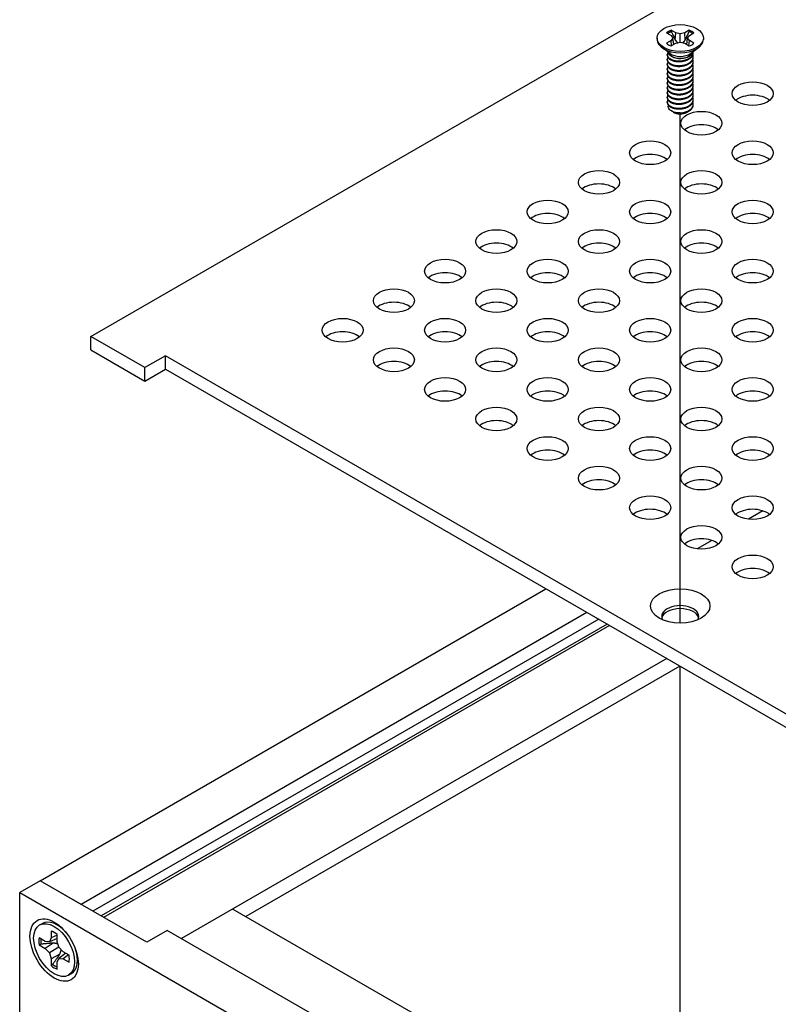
# Model space of a CAD drawing. Header units: millimetres. Extents: x 80 to 2248, y 80 to 1719.
# Tile 64 of 79: x 1470 to 1539, y 1422 to 1512. Entities that reach past the tile are written whole.
import ezdxf

# ---------------------------------------------------------------- set-up
doc = ezdxf.new("R2010")
doc.units = ezdxf.units.MM
doc.header["$LTSCALE"] = 8.333333
doc.layers.add('Tweak Trail (ANSI)', color=7, linetype='Continuous', lineweight=25)
doc.layers.add('Visible (ANSI)', color=7, linetype='Continuous', lineweight=25)

msp = doc.modelspace()

# ---------------------------------------------------------------- linework, layer by layer
at = {"layer": 'Tweak Trail (ANSI)'}
for p, q in [((1530.5254, 1456.6172), (1530.5254, 1503.0928)), ((1530.5254, 1404.0279), (1530.5254, 1452.668))]:
    msp.add_line(p, q, dxfattribs=at)
at = {"layer": 'Visible (ANSI)'}
for p, q in [((1476.7407, 1482.7874), (1720.5696, 1623.5621)), ((1529.2771, 1510.5051), (1529.6895, 1510.267)), ((1529.6895, 1510.267), (1529.8603, 1510.0289)), ((1530.1126, 1510.5113), (1529.7002, 1510.7494)), ((1530.0735, 1509.8348), (1530.1126, 1510.5113)), ((1530.5249, 1510.4126), (1530.1126, 1510.5113)), ((1530.9373, 1510.5113), (1530.5249, 1510.4126)), ((1530.5249, 1509.6452), (1530.5249, 1510.4126)), ((1531.3497, 1510.7494), (1530.9373, 1510.5113)), ((1530.9763, 1509.8348), (1530.9373, 1510.5113)), ((1531.1896, 1510.0289), (1531.3604, 1510.267)), ((1531.3604, 1510.267), (1531.7728, 1510.5051)), ((1528.4083, 1510.0289), (1528.4083, 1509.9096)), ((1529.6895, 1509.7908), (1529.2771, 1509.5527)), ((1529.8603, 1510.0289), (1529.6895, 1509.7908)), ((1529.7303, 1509.3259), (1529.6895, 1509.7908)), ((1529.7002, 1509.3085), (1530.1126, 1509.5466)), ((1529.9286, 1509.4403), (1529.8603, 1510.0289)), ((1530.1126, 1509.5466), (1530.5249, 1509.6452)), ((1530.5249, 1509.6452), (1530.9373, 1509.5466)), ((1530.9373, 1509.5466), (1531.3497, 1509.3085)), ((1531.1213, 1509.4403), (1531.1896, 1510.0289)), ((1531.3604, 1509.7908), (1531.1896, 1510.0289)), ((1531.3196, 1509.3259), (1531.3604, 1509.7908)), ((1531.7728, 1509.5527), (1531.3604, 1509.7908)), ((1532.6416, 1510.0289), (1532.6416, 1509.9096)), ((1529.59, 1508.6142), (1528.8554, 1509.1585)), ((1529.3396, 1508.4621), (1529.3396, 1508.5161)), ((1531.4599, 1508.6142), (1532.1945, 1509.1585)), ((1531.7103, 1508.6781), (1531.7103, 1508.7321)), ((1529.3396, 1508.03), (1529.3396, 1508.084)), ((1529.3396, 1507.5979), (1529.3396, 1507.6519)), ((1529.8541, 1508.2905), (1529.6868, 1508.3871)), ((1531.256, 1508.3252), (1531.3631, 1508.3871)), ((1531.7103, 1508.246), (1531.7103, 1508.3)), ((1531.7103, 1507.814), (1531.7103, 1507.868)), ((1529.3396, 1507.1659), (1529.3396, 1507.2199)), ((1529.3396, 1506.7338), (1529.3396, 1506.7878)), ((1531.7103, 1507.3819), (1531.7103, 1507.4359)), ((1531.7103, 1506.9498), (1531.7103, 1507.0038)), ((1529.3396, 1506.3017), (1529.3396, 1506.3557)), ((1529.3396, 1505.8697), (1529.3396, 1505.9237)), ((1531.7103, 1506.5178), (1531.7103, 1506.5718)), ((1531.7103, 1506.0857), (1531.7103, 1506.1397)), ((1529.3396, 1505.4376), (1529.3396, 1505.4916)), ((1529.3396, 1505.0056), (1529.3396, 1505.0596)), ((1531.7103, 1505.6536), (1531.7103, 1505.7077)), ((1531.7103, 1505.2216), (1531.7103, 1505.2756)), ((1531.7103, 1504.7895), (1531.7103, 1504.8435)), ((1529.3396, 1504.5735), (1529.3396, 1504.6275)), ((1529.3396, 1504.1414), (1529.3396, 1504.1954)), ((1531.7103, 1504.3575), (1531.7103, 1504.4115)), ((1531.7103, 1503.9254), (1531.7103, 1503.9794)), ((1529.8967, 1503.2669), (1529.7169, 1503.3707)), ((1529.9674, 1503.2261), (1529.9399, 1503.242)), ((1531.0825, 1503.2261), (1531.1525, 1503.2665)), ((1481.6798, 1479.9357), (1476.7407, 1482.7874)), ((1476.7407, 1481.5603), (1476.7407, 1482.7874)), ((1476.7407, 1481.5603), (1481.6798, 1478.7087)), ((1483.5507, 1481.0159), (1481.6798, 1479.9357)), ((1483.5507, 1479.7888), (1483.5507, 1481.0159)), ((1884.3844, 1249.5944), (1483.5507, 1481.0159)), ((1481.6798, 1478.7087), (1481.6798, 1479.9357)), ((1481.6798, 1478.7087), (1483.5507, 1479.7888)), ((1483.5507, 1479.7888), (1883.3218, 1248.9809)), ((1538.0752, 1466.8544), (1536.7482, 1466.0882)), ((1533.398, 1464.154), (1532.071, 1463.3878)), ((1472.1188, 1433.095), (1518.2728, 1459.742)), ((1522.0146, 1457.5817), (1475.8606, 1430.9347)), ((1523.0923, 1456.9595), (1476.9306, 1430.308)), ((1523.8407, 1456.5274), (1477.679, 1429.876)), ((1524.0652, 1456.3978), (1477.9035, 1429.7463)), ((1529.3036, 1453.3734), (1485.0128, 1427.8021)), ((1530.501, 1452.6821), (1490.8948, 1429.8154)), ((1472.1188, 1433.0861), (1470.2479, 1432.006)), ((1475.8606, 1430.9347), (1472.1188, 1433.095)), ((1472.1188, 1433.095), (1472.1188, 1433.0861)), ((1481.8415, 1427.4727), (1472.1188, 1433.0861)), ((1470.2479, 1432.006), (1889.3147, 1190.0576)), ((1470.2479, 1341.7913), (1470.2479, 1432.006)), ((1475.8606, 1430.9258), (1475.8606, 1430.9347)), ((1489.7051, 1430.5023), (1530.2931, 1407.0688)), ((1472.0681, 1429.0521), (1472.3177, 1429.1962)), ((1473.1126, 1428.4963), (1473.1126, 1427.8696)), ((1473.852, 1428.99), (1473.4103, 1429.1817)), ((1483.7124, 1428.5529), (1481.8415, 1427.4727)), ((1883.3338, 1197.8313), (1483.7124, 1428.5529)), ((1472.5699, 1427.5562), (1472.0272, 1427.8696)), ((1472.9537, 1427.5182), (1472.5699, 1427.5562)), ((1473.1126, 1427.8696), (1472.9537, 1427.5182)), ((1473.6694, 1427.8277), (1472.9537, 1427.5182)), ((1473.6694, 1428.129), (1473.1126, 1427.8696)), ((1473.6694, 1427.5481), (1473.6694, 1428.1748)), ((1473.8283, 1427.0132), (1473.6694, 1427.5481)), ((1472.0272, 1427.2267), (1472.5699, 1426.9133)), ((1473.3153, 1427.403), (1472.5699, 1426.9133)), ((1472.5699, 1426.9133), (1472.9537, 1426.5082)), ((1473.8283, 1427.0132), (1472.9537, 1426.5082)), ((1474.2121, 1426.6081), (1473.8283, 1427.0132)), ((1472.9537, 1426.5082), (1473.1126, 1425.9733)), ((1473.9093, 1426.374), (1473.1126, 1425.9733)), ((1473.1126, 1425.9733), (1473.1126, 1425.3467)), ((1473.6694, 1425.6519), (1473.8283, 1426.0032)), ((1474.4542, 1426.4683), (1473.8283, 1426.0032)), ((1473.8283, 1426.0032), (1474.2121, 1425.9652)), ((1474.7548, 1426.2948), (1474.2121, 1426.6081)), ((1474.7152, 1426.3177), (1474.2121, 1425.9652)), ((1474.2121, 1425.9652), (1474.7548, 1425.6519)), ((1475.5521, 1426.0453), (1475.4973, 1425.567)), ((1473.6694, 1425.0252), (1473.6694, 1425.6519)), ((1474.7139, 1424.4694), (1474.9636, 1424.6135))]:
    msp.add_line(p, q, dxfattribs=at)
for centre, major_axis in [((1530.5249, 1510.0289), (-2.1167, 0)), ((1537.1329, 1504.9522), (-1.8732, 0)), ((1532.4557, 1502.2518), (-1.8732, 0)), ((1527.7785, 1499.5514), (-1.8732, 0)), ((1537.1329, 1499.5514), (-1.8732, 0)), ((1523.1013, 1496.851), (-1.8732, 0)), ((1532.4557, 1496.851), (-1.8732, 0)), ((1518.424, 1494.1506), (-1.8732, 0)), ((1527.7785, 1494.1506), (-1.8732, 0)), ((1537.1329, 1494.1506), (-1.8732, 0)), ((1513.7468, 1491.4502), (-1.8732, 0)), ((1523.1013, 1491.4502), (-1.8732, 0)), ((1532.4557, 1491.4502), (-1.8732, 0)), ((1509.0696, 1488.7498), (-1.8732, 0)), ((1518.424, 1488.7498), (-1.8732, 0)), ((1527.7785, 1488.7498), (-1.8732, 0)), ((1537.1329, 1488.7498), (-1.8732, 0)), ((1504.3924, 1486.0494), (-1.8732, 0)), ((1513.7468, 1486.0494), (-1.8732, 0)), ((1523.1013, 1486.0494), (-1.8732, 0)), ((1532.4557, 1486.0494), (-1.8732, 0)), ((1499.7152, 1483.349), (-1.8732, 0)), ((1509.0696, 1483.349), (-1.8732, 0)), ((1518.424, 1483.349), (-1.8732, 0)), ((1527.7785, 1483.349), (-1.8732, 0)), ((1537.1329, 1483.349), (-1.8732, 0)), ((1504.3924, 1480.6486), (-1.8732, 0)), ((1513.7468, 1480.6486), (-1.8732, 0)), ((1523.1013, 1480.6486), (-1.8732, 0)), ((1532.4557, 1480.6486), (-1.8732, 0)), ((1509.0696, 1477.9483), (-1.8732, 0)), ((1518.424, 1477.9483), (-1.8732, 0)), ((1527.7785, 1477.9483), (-1.8732, 0)), ((1537.1329, 1477.9483), (-1.8732, 0)), ((1513.7468, 1475.2479), (-1.8732, 0)), ((1523.1013, 1475.2479), (-1.8732, 0)), ((1532.4557, 1475.2479), (-1.8732, 0)), ((1518.424, 1472.5475), (-1.8732, 0)), ((1527.7785, 1472.5475), (-1.8732, 0)), ((1537.1329, 1472.5475), (-1.8732, 0)), ((1523.1013, 1469.8471), (-1.8732, 0)), ((1532.4557, 1469.8471), (-1.8732, 0)), ((1527.7785, 1467.1467), (-1.8732, 0)), ((1537.1329, 1467.1467), (-1.8732, 0)), ((1532.4557, 1464.4463), (-1.8732, 0)), ((1537.1329, 1461.7459), (-1.8732, 0)), ((1530.5249, 1458.1814), (-2.7093, 0)), ((1473.391, 1426.7607), (-1.5625, 2.7063)), ((1473.391, 1426.7607), (1.3229, -2.2914))]:
    msp.add_ellipse(centre, major_axis=major_axis, ratio=0.5773503, dxfattribs=at)
for centre, major_axis, start_param, end_param in [((1530.5249, 1510.0289), (-1.4958, 0), 5.2964292, 5.6991451), ((1530.5249, 1509.9105), (1.4569, 0), 2.1582809, 2.4621423), ((1530.5249, 1509.9105), (1.4569, 0), 0.6794503, 0.9833118), ((1530.5249, 1510.0289), (-1.4958, 0), 3.7256329, 4.1283487), ((1530.5249, 1509.9096), (2.1167, 0), 3.1415927, 6.2831853), ((1530.5249, 1510.0289), (1.4958, 0), 3.7256329, 4.1283487), ((1530.5249, 1510.0289), (1.4958, 0), 5.2964292, 5.6991451), ((1530.5249, 1508.871), (-1.1853, 0), 0.1125394, 3.0290532), ((1530.5249, 1509.0349), (-1.1853, 0), 0.6619784, 2.4796143), ((1537.1329, 1503.7251), (-1.8732, 0), 3.744796, 5.679982), ((1530.5249, 1503.5797), (-0.8273, 0), 0.7451822, 1.249855), ((1530.5249, 1503.548), (-0.7885, 0), 0.7853982, 2.3561945), ((1530.5249, 1503.872), (1.1853, 0), 4.7032698, 5.4977871), ((1532.4557, 1501.0247), (-1.8732, 0), 3.744796, 5.679982), ((1527.7785, 1498.3243), (-1.8732, 0), 3.744796, 5.679982), ((1537.1329, 1498.3243), (-1.8732, 0), 3.744796, 5.679982), ((1523.1013, 1495.6239), (-1.8732, 0), 3.744796, 5.679982), ((1532.4557, 1495.6239), (-1.8732, 0), 3.744796, 5.679982), ((1518.424, 1492.9236), (-1.8732, 0), 3.744796, 5.679982), ((1527.7785, 1492.9236), (-1.8732, 0), 3.744796, 5.679982), ((1537.1329, 1492.9236), (-1.8732, 0), 3.744796, 5.679982), ((1513.7468, 1490.2232), (-1.8732, 0), 3.744796, 5.679982), ((1523.1013, 1490.2232), (-1.8732, 0), 3.744796, 5.679982), ((1532.4557, 1490.2232), (-1.8732, 0), 3.744796, 5.679982), ((1509.0696, 1487.5228), (-1.8732, 0), 3.744796, 5.679982), ((1518.424, 1487.5228), (-1.8732, 0), 3.744796, 5.679982), ((1527.7785, 1487.5228), (-1.8732, 0), 3.744796, 5.679982), ((1537.1329, 1487.5228), (-1.8732, 0), 3.744796, 5.679982), ((1504.3924, 1484.8224), (-1.8732, 0), 3.744796, 5.679982), ((1513.7468, 1484.8224), (-1.8732, 0), 3.744796, 5.679982), ((1523.1013, 1484.8224), (-1.8732, 0), 3.744796, 5.679982), ((1532.4557, 1484.8224), (-1.8732, 0), 3.744796, 5.679982), ((1499.7152, 1482.122), (-1.8732, 0), 3.744796, 5.679982), ((1509.0696, 1482.122), (-1.8732, 0), 3.744796, 5.679982), ((1518.424, 1482.122), (-1.8732, 0), 3.744796, 5.679982), ((1527.7785, 1482.122), (-1.8732, 0), 3.744796, 5.679982), ((1537.1329, 1482.122), (-1.8732, 0), 3.744796, 5.679982), ((1504.3924, 1479.4216), (-1.8732, 0), 3.744796, 5.679982), ((1513.7468, 1479.4216), (-1.8732, 0), 3.744796, 5.679982), ((1523.1013, 1479.4216), (-1.8732, 0), 3.744796, 5.679982), ((1532.4557, 1479.4216), (-1.8732, 0), 3.744796, 5.679982), ((1509.0696, 1476.7212), (-1.8732, 0), 3.744796, 5.679982), ((1518.424, 1476.7212), (-1.8732, 0), 3.744796, 5.679982), ((1527.7785, 1476.7212), (-1.8732, 0), 3.744796, 5.679982), ((1537.1329, 1476.7212), (-1.8732, 0), 3.744796, 5.679982), ((1513.7468, 1474.0208), (-1.8732, 0), 3.744796, 5.679982), ((1523.1013, 1474.0208), (-1.8732, 0), 3.744796, 5.679982), ((1532.4557, 1474.0208), (-1.8732, 0), 3.744796, 5.679982), ((1518.424, 1471.3204), (-1.8732, 0), 3.744796, 5.679982), ((1527.7785, 1471.3204), (-1.8733, 0), 3.744796, 5.679982), ((1537.1329, 1471.3204), (-1.8732, 0), 3.744796, 5.679982), ((1523.1013, 1468.62), (-1.8732, 0), 3.744796, 5.679982), ((1532.4557, 1468.62), (-1.8732, 0), 3.744796, 5.679982), ((1527.7785, 1465.9196), (-1.8732, 0), 3.744796, 5.679982), ((1537.1329, 1465.9196), (-1.8732, 0), 3.744796, 5.679982), ((1532.4557, 1463.2192), (-1.8732, 0), 3.744796, 5.679982), ((1537.1329, 1460.5188), (-1.8732, 0), 3.744796, 5.679982), ((1530.5249, 1457.2271), (1.6933, 0), 5.966917, 9.7410463), ((1530.5249, 1456.9543), (1.6933, 0), 0.1399537, 3.0016389), ((1473.6407, 1426.9049), (-1.3229, 2.2914), 5.0228516, 6.2831853), ((1473.391, 1426.7607), (-0.9842, 1.7048), 5.2964292, 5.6991451), ((1473.391, 1426.7607), (0.9843, -1.7048), 3.7256329, 4.1283487), ((1473.526, 1426.8387), (-0.9587, 1.6605), 0.6794503, 0.9833118), ((1473.6407, 1426.9049), (1.3229, -2.2914), 0, 1.2603337), ((1473.391, 1426.7607), (-0.9843, 1.7048), 3.7256329, 4.1283487), ((1473.391, 1426.7607), (0.9842, -1.7048), 5.2964292, 5.6991451), ((1473.526, 1426.8387), (-0.9587, 1.6605), 2.1582809, 2.4621423)]:
    msp.add_ellipse(centre, major_axis=major_axis, ratio=0.5773503, start_param=start_param, end_param=end_param, dxfattribs=at)
for points, weights in [([(1529.7174, 1510.6106), (1529.7089, 1510.6791), (1529.7002, 1510.7494)], [1.01218915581, 1.01172679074, 1.01110160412]), ([(1529.7174, 1510.6106), (1529.9381, 1510.1286), (1530.0735, 1509.8348)], [1.53696783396, 1.9683578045, 2.37346205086]), ([(1530.9763, 1509.8348), (1531.1118, 1510.1286), (1531.3325, 1510.6106)], [2.37346205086, 1.9683578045, 1.53696783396]), ([(1531.3325, 1510.6106), (1531.341, 1510.6791), (1531.3497, 1510.7494)], [1.01218915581, 1.01172679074, 1.01110160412]), ([(1530.0735, 1509.8348), (1530.196, 1509.6889), (1530.2912, 1509.5893)], [2.07391766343, 2.27571812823, 2.43161931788]), ([(1530.7586, 1509.5893), (1530.8539, 1509.6889), (1530.9763, 1509.8348)], [2.43161931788, 2.27571812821, 2.07391766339]), ([(1529.3396, 1508.4621), (1529.3396, 1508.2074), (1529.6868, 1508.0328)], [0.949184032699, 0.900099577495, 1]), ([(1529.3396, 1508.03), (1529.3396, 1507.7753), (1529.6868, 1507.6007)], [0.949184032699, 0.900099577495, 1]), ([(1529.3396, 1507.5979), (1529.3396, 1507.3433), (1529.6868, 1507.1687)], [0.949184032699, 0.900099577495, 1]), ([(1530.1089, 1507.9049), (1530.4006, 1507.8353), (1530.7279, 1507.9087)], [0.949605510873, 0.900605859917, 0.99630538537]), ([(1529.3396, 1507.1659), (1529.3396, 1506.9112), (1529.6868, 1506.7366)], [0.949184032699, 0.900099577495, 1]), ([(1529.3396, 1506.7338), (1529.3396, 1506.4791), (1529.6868, 1506.3045)], [0.949184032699, 0.900099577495, 1]), ([(1530.1089, 1507.4729), (1530.4006, 1507.4032), (1530.7279, 1507.4767)], [0.949605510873, 0.900605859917, 0.99630538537]), ([(1530.1089, 1507.0408), (1530.4006, 1506.9712), (1530.7279, 1507.0446)], [0.949605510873, 0.900605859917, 0.99630538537]), ([(1529.3396, 1506.3017), (1529.3396, 1506.0471), (1529.6868, 1505.8725)], [0.949184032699, 0.900099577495, 1]), ([(1529.3396, 1505.8697), (1529.3396, 1505.615), (1529.6868, 1505.4404)], [0.949184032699, 0.900099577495, 1]), ([(1530.1089, 1506.6087), (1530.4006, 1506.5391), (1530.7279, 1506.6125)], [0.949605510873, 0.900605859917, 0.99630538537]), ([(1530.1089, 1506.1767), (1530.4006, 1506.107), (1530.7279, 1506.1805)], [0.949605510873, 0.900605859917, 0.99630538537]), ([(1530.1089, 1505.7446), (1530.4006, 1505.675), (1530.7279, 1505.7484)], [0.949605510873, 0.900605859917, 0.99630538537]), ([(1529.3396, 1505.4376), (1529.3396, 1505.183), (1529.6868, 1505.0083)], [0.949184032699, 0.900099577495, 1]), ([(1529.3396, 1505.0056), (1529.3396, 1504.7509), (1529.6868, 1504.5763)], [0.949184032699, 0.900099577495, 1]), ([(1530.1089, 1505.3126), (1530.4006, 1505.2429), (1530.7279, 1505.3163)], [0.949605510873, 0.900605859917, 0.99630538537]), ([(1530.1089, 1504.8805), (1530.4006, 1504.8108), (1530.7279, 1504.8843)], [0.949605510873, 0.900605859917, 0.99630538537]), ([(1529.3396, 1504.5735), (1529.3396, 1504.3188), (1529.6868, 1504.1442)], [0.949184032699, 0.900099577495, 1]), ([(1529.3396, 1504.1414), (1529.3396, 1503.8868), (1529.6868, 1503.7122)], [0.949184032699, 0.900099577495, 1]), ([(1530.1089, 1504.4484), (1530.4006, 1504.3788), (1530.7279, 1504.4522)], [0.949605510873, 0.900605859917, 0.99630538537]), ([(1530.1089, 1504.0164), (1530.4006, 1503.9467), (1530.7279, 1504.0202)], [0.949605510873, 0.900605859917, 0.99630538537]), ([(1530.1089, 1503.5843), (1530.4006, 1503.5147), (1530.7279, 1503.5881)], [0.949605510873, 0.900605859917, 0.99630538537]), ([(1472.1967, 1427.2983), (1472.113, 1427.263), (1472.0272, 1427.2267)], [1.008313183, 1.00790517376, 1.00733490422]), ([(1473.3153, 1427.403), (1472.8913, 1427.364), (1472.1967, 1427.2983)], [2.20386083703, 1.82770425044, 1.4271402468]), ([(1473.7383, 1427.3164), (1473.5621, 1427.3594), (1473.3153, 1427.403)], [2.27613472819, 2.1302022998, 1.94130552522]), ([(1473.9093, 1426.374), (1473.995, 1426.6096), (1474.0458, 1426.7836)], [1.94130552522, 2.1302022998, 2.27613472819]), ([(1473.2594, 1425.4576), (1473.6636, 1426.0263), (1473.9093, 1426.374)], [1.4271402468, 1.82770425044, 2.20386083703]), ([(1473.2594, 1425.4576), (1473.187, 1425.4029), (1473.1126, 1425.3467)], [1.008313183, 1.00790517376, 1.00733490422])]:
    msp.add_rational_spline(points, weights, degree=2, dxfattribs=at)
for points, weights, knots in [([(1529.3845, 1508.6844), (1529.3822, 1508.6801), (1529.38, 1508.6758), (1529.2029, 1508.3302), (1529.6868, 1508.0868)], [0.996214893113, 0.998079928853, 1, 0.866025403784, 1], [0.770684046, 0.770684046, 0.770684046, 0.770833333, 0.770833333, 0.78125, 0.78125, 0.78125]), ([(1529.6868, 1508.0868), (1530.1707, 1507.8434), (1530.8317, 1507.9817), (1531.4928, 1508.1199), (1531.6699, 1508.5376), (1531.7237, 1508.6645), (1531.7059, 1508.7965)], [1, 0.866025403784, 1, 0.866025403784, 1, 0.955116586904, 0.940306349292], [0.78125, 0.78125, 0.78125, 0.791666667, 0.791666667, 0.802083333, 0.802083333, 0.805573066, 0.805573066, 0.805573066]), ([(1529.6868, 1508.0328), (1530.1707, 1507.7894), (1530.8317, 1507.9277), (1531.4928, 1508.0659), (1531.6699, 1508.4836), (1531.7103, 1508.5788), (1531.7103, 1508.6781)], [1, 0.866025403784, 1, 0.866025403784, 1, 0.965925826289, 0.949184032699], [0.71875, 0.71875, 0.71875, 0.729166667, 0.729166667, 0.739583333, 0.739583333, 0.742232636, 0.742232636, 0.742232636]), ([(1529.6868, 1507.6547), (1530.1707, 1507.4114), (1530.8317, 1507.5496), (1531.4928, 1507.6879), (1531.6699, 1508.1055), (1531.7507, 1508.2961), (1531.6724, 1508.4897)], [1, 0.866025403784, 1, 0.866025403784, 1, 0.934058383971, 0.933029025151], [0.71875, 0.71875, 0.71875, 0.729166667, 0.729166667, 0.739583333, 0.739583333, 0.744710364, 0.744710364, 0.744710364]), ([(1529.3971, 1508.2739), (1529.3878, 1508.259), (1529.38, 1508.2438), (1529.2029, 1507.8981), (1529.6868, 1507.6547)], [0.987158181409, 0.993237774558, 1, 0.866025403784, 1], [0.707807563, 0.707807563, 0.707807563, 0.708333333, 0.708333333, 0.71875, 0.71875, 0.71875]), ([(1529.3971, 1507.8418), (1529.3878, 1507.8269), (1529.38, 1507.8117), (1529.2029, 1507.4661), (1529.6868, 1507.2227)], [0.987158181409, 0.993237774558, 1, 0.866025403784, 1], [0.645307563, 0.645307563, 0.645307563, 0.645833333, 0.645833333, 0.65625, 0.65625, 0.65625]), ([(1529.6868, 1507.6007), (1530.1707, 1507.3573), (1530.8317, 1507.4956), (1531.4928, 1507.6339), (1531.6699, 1508.0515), (1531.7103, 1508.1468), (1531.7103, 1508.246)], [1, 0.866025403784, 1, 0.866025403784, 1, 0.965925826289, 0.949184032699], [0.65625, 0.65625, 0.65625, 0.666666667, 0.666666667, 0.677083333, 0.677083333, 0.679732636, 0.679732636, 0.679732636]), ([(1529.6868, 1507.2227), (1530.1707, 1506.9793), (1530.8317, 1507.1176), (1531.4928, 1507.2558), (1531.6699, 1507.6735), (1531.7507, 1507.8641), (1531.6724, 1508.0576)], [1, 0.866025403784, 1, 0.866025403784, 1, 0.934058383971, 0.933029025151], [0.65625, 0.65625, 0.65625, 0.666666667, 0.666666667, 0.677083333, 0.677083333, 0.682210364, 0.682210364, 0.682210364]), ([(1529.6868, 1507.1687), (1530.1707, 1506.9253), (1530.8317, 1507.0635), (1531.4928, 1507.2018), (1531.6699, 1507.6195), (1531.7103, 1507.7147), (1531.7103, 1507.814)], [1, 0.866025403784, 1, 0.866025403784, 1, 0.965925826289, 0.949184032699], [0.59375, 0.59375, 0.59375, 0.604166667, 0.604166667, 0.614583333, 0.614583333, 0.617232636, 0.617232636, 0.617232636]), ([(1529.6868, 1506.7906), (1530.1707, 1506.5472), (1530.8317, 1506.6855), (1531.4928, 1506.8238), (1531.6699, 1507.2414), (1531.7507, 1507.432), (1531.6724, 1507.6255)], [1, 0.866025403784, 1, 0.866025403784, 1, 0.934058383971, 0.933029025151], [0.59375, 0.59375, 0.59375, 0.604166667, 0.604166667, 0.614583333, 0.614583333, 0.619710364, 0.619710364, 0.619710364]), ([(1529.3971, 1507.4098), (1529.3878, 1507.3948), (1529.38, 1507.3796), (1529.2029, 1507.034), (1529.6868, 1506.7906)], [0.98715818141, 0.993237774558, 1, 0.866025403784, 1], [0.582807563, 0.582807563, 0.582807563, 0.583333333, 0.583333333, 0.59375, 0.59375, 0.59375]), ([(1529.3971, 1506.9777), (1529.3878, 1506.9628), (1529.38, 1506.9476), (1529.2029, 1506.6019), (1529.6868, 1506.3585)], [0.987158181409, 0.993237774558, 1, 0.866025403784, 1], [0.520307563, 0.520307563, 0.520307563, 0.520833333, 0.520833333, 0.53125, 0.53125, 0.53125]), ([(1529.6868, 1506.7366), (1530.1707, 1506.4932), (1530.8317, 1506.6315), (1531.4928, 1506.7698), (1531.6699, 1507.1874), (1531.7103, 1507.2826), (1531.7103, 1507.3819)], [1, 0.866025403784, 1, 0.866025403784, 1, 0.965925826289, 0.949184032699], [0.53125, 0.53125, 0.53125, 0.541666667, 0.541666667, 0.552083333, 0.552083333, 0.554732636, 0.554732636, 0.554732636]), ([(1529.6868, 1506.3585), (1530.1707, 1506.1152), (1530.8317, 1506.2534), (1531.4928, 1506.3917), (1531.6699, 1506.8094), (1531.7507, 1506.9999), (1531.6724, 1507.1935)], [1, 0.866025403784, 1, 0.866025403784, 1, 0.934058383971, 0.933029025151], [0.53125, 0.53125, 0.53125, 0.541666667, 0.541666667, 0.552083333, 0.552083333, 0.557210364, 0.557210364, 0.557210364]), ([(1529.6868, 1506.3045), (1530.1707, 1506.0612), (1530.8317, 1506.1994), (1531.4928, 1506.3377), (1531.6699, 1506.7553), (1531.7103, 1506.8506), (1531.7103, 1506.9498)], [1, 0.866025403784, 1, 0.866025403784, 1, 0.965925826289, 0.949184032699], [0.46875, 0.46875, 0.46875, 0.479166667, 0.479166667, 0.489583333, 0.489583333, 0.492232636, 0.492232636, 0.492232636]), ([(1529.6868, 1505.9265), (1530.1707, 1505.6831), (1530.8317, 1505.8214), (1531.4928, 1505.9596), (1531.6699, 1506.3773), (1531.7507, 1506.5679), (1531.6724, 1506.7614)], [1, 0.866025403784, 1, 0.866025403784, 1, 0.934058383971, 0.933029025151], [0.46875, 0.46875, 0.46875, 0.479166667, 0.479166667, 0.489583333, 0.489583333, 0.494710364, 0.494710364, 0.494710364]), ([(1529.3971, 1506.5456), (1529.3878, 1506.5307), (1529.38, 1506.5155), (1529.2029, 1506.1699), (1529.6868, 1505.9265)], [0.987158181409, 0.993237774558, 1, 0.866025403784, 1], [0.457807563, 0.457807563, 0.457807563, 0.458333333, 0.458333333, 0.46875, 0.46875, 0.46875]), ([(1529.3971, 1506.1136), (1529.3878, 1506.0987), (1529.38, 1506.0834), (1529.2029, 1505.7378), (1529.6868, 1505.4944)], [0.987158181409, 0.993237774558, 1, 0.866025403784, 1], [0.395307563, 0.395307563, 0.395307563, 0.395833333, 0.395833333, 0.40625, 0.40625, 0.40625]), ([(1529.6868, 1505.8725), (1530.1707, 1505.6291), (1530.8317, 1505.7674), (1531.4928, 1505.9056), (1531.6699, 1506.3233), (1531.7103, 1506.4185), (1531.7103, 1506.5178)], [1, 0.866025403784, 1, 0.866025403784, 1, 0.965925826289, 0.949184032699], [0.40625, 0.40625, 0.40625, 0.416666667, 0.416666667, 0.427083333, 0.427083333, 0.429732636, 0.429732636, 0.429732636]), ([(1529.6868, 1505.4944), (1530.1707, 1505.251), (1530.8317, 1505.3893), (1531.4928, 1505.5276), (1531.6699, 1505.9452), (1531.7507, 1506.1358), (1531.6724, 1506.3293)], [1, 0.866025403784, 1, 0.866025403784, 1, 0.934058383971, 0.933029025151], [0.40625, 0.40625, 0.40625, 0.416666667, 0.416666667, 0.427083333, 0.427083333, 0.432210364, 0.432210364, 0.432210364]), ([(1529.6868, 1505.4404), (1530.1707, 1505.197), (1530.8317, 1505.3353), (1531.4928, 1505.4736), (1531.6699, 1505.8912), (1531.7103, 1505.9865), (1531.7103, 1506.0857)], [1, 0.866025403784, 1, 0.866025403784, 1, 0.965925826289, 0.949184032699], [0.34375, 0.34375, 0.34375, 0.354166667, 0.354166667, 0.364583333, 0.364583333, 0.367232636, 0.367232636, 0.367232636]), ([(1529.6868, 1505.0624), (1530.1707, 1504.819), (1530.8317, 1504.9572), (1531.4928, 1505.0955), (1531.6699, 1505.5132), (1531.7507, 1505.7038), (1531.6724, 1505.8973)], [1, 0.866025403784, 1, 0.866025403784, 1, 0.934058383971, 0.933029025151], [0.34375, 0.34375, 0.34375, 0.354166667, 0.354166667, 0.364583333, 0.364583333, 0.369710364, 0.369710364, 0.369710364]), ([(1529.3971, 1505.6815), (1529.3878, 1505.6666), (1529.38, 1505.6514), (1529.2029, 1505.3057), (1529.6868, 1505.0624)], [0.98715818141, 0.993237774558, 1, 0.866025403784, 1], [0.332807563, 0.332807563, 0.332807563, 0.333333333, 0.333333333, 0.34375, 0.34375, 0.34375]), ([(1529.3971, 1505.2494), (1529.3878, 1505.2345), (1529.38, 1505.2193), (1529.2029, 1504.8737), (1529.6868, 1504.6303)], [0.987158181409, 0.993237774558, 1, 0.866025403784, 1], [0.270307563, 0.270307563, 0.270307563, 0.270833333, 0.270833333, 0.28125, 0.28125, 0.28125]), ([(1529.6868, 1505.0083), (1530.1707, 1504.765), (1530.8317, 1504.9032), (1531.4928, 1505.0415), (1531.6699, 1505.4592), (1531.7103, 1505.5544), (1531.7103, 1505.6536)], [1, 0.866025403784, 1, 0.866025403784, 1, 0.965925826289, 0.949184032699], [0.28125, 0.28125, 0.28125, 0.291666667, 0.291666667, 0.302083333, 0.302083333, 0.304732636, 0.304732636, 0.304732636]), ([(1529.6868, 1504.6303), (1530.1707, 1504.3869), (1530.8317, 1504.5252), (1531.4928, 1504.6634), (1531.6699, 1505.0811), (1531.7507, 1505.2717), (1531.6724, 1505.4652)], [1, 0.866025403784, 1, 0.866025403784, 1, 0.934058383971, 0.933029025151], [0.28125, 0.28125, 0.28125, 0.291666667, 0.291666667, 0.302083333, 0.302083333, 0.307210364, 0.307210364, 0.307210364]), ([(1529.6868, 1504.5763), (1530.1707, 1504.3329), (1530.8317, 1504.4712), (1531.4928, 1504.6094), (1531.6699, 1505.0271), (1531.7103, 1505.1223), (1531.7103, 1505.2216)], [1, 0.866025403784, 1, 0.866025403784, 1, 0.965925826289, 0.949184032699], [0.21875, 0.21875, 0.21875, 0.229166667, 0.229166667, 0.239583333, 0.239583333, 0.242232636, 0.242232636, 0.242232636]), ([(1529.6868, 1504.1982), (1530.1707, 1503.9548), (1530.8317, 1504.0931), (1531.4928, 1504.2314), (1531.6699, 1504.649), (1531.7507, 1504.8396), (1531.6724, 1505.0332)], [1, 0.866025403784, 1, 0.866025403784, 1, 0.934058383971, 0.933029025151], [0.21875, 0.21875, 0.21875, 0.229166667, 0.229166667, 0.239583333, 0.239583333, 0.244710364, 0.244710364, 0.244710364]), ([(1529.3971, 1504.8174), (1529.3878, 1504.8025), (1529.38, 1504.7873), (1529.2029, 1504.4416), (1529.6868, 1504.1982)], [0.987158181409, 0.993237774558, 1, 0.866025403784, 1], [0.207807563, 0.207807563, 0.207807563, 0.208333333, 0.208333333, 0.21875, 0.21875, 0.21875]), ([(1529.3971, 1504.3853), (1529.3878, 1504.3704), (1529.38, 1504.3552), (1529.2029, 1504.0095), (1529.6868, 1503.7662)], [0.987158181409, 0.993237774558, 1, 0.866025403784, 1], [0.145307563, 0.145307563, 0.145307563, 0.145833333, 0.145833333, 0.15625, 0.15625, 0.15625]), ([(1529.6868, 1504.1442), (1530.1707, 1503.9008), (1530.8317, 1504.0391), (1531.4928, 1504.1774), (1531.6699, 1504.595), (1531.7103, 1504.6903), (1531.7103, 1504.7895)], [1, 0.866025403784, 1, 0.866025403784, 1, 0.965925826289, 0.949184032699], [0.15625, 0.15625, 0.15625, 0.166666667, 0.166666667, 0.177083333, 0.177083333, 0.179732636, 0.179732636, 0.179732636]), ([(1529.6868, 1503.7662), (1530.1707, 1503.5228), (1530.8317, 1503.6611), (1531.4928, 1503.7993), (1531.6699, 1504.217), (1531.7507, 1504.4076), (1531.6724, 1504.6011)], [1, 0.866025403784, 1, 0.866025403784, 1, 0.934058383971, 0.933029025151], [0.15625, 0.15625, 0.15625, 0.166666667, 0.166666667, 0.177083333, 0.177083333, 0.182210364, 0.182210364, 0.182210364]), ([(1529.6868, 1503.7122), (1530.1707, 1503.4688), (1530.8317, 1503.607), (1531.4928, 1503.7453), (1531.6699, 1504.163), (1531.7103, 1504.2582), (1531.7103, 1504.3575)], [1, 0.866025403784, 1, 0.866025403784, 1, 0.965925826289, 0.949184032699], [0.09375, 0.09375, 0.09375, 0.104166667, 0.104166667, 0.114583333, 0.114583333, 0.117232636, 0.117232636, 0.117232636]), ([(1530.5141, 1503.1877), (1530.6757, 1503.1964), (1530.8317, 1503.229), (1531.4928, 1503.3673), (1531.6699, 1503.7849), (1531.7507, 1503.9755), (1531.6724, 1504.169)], [0.948065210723, 0.96476686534, 1, 0.866025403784, 1, 0.934058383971, 0.933029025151], [0.101427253, 0.101427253, 0.101427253, 0.104166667, 0.104166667, 0.114583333, 0.114583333, 0.119710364, 0.119710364, 0.119710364]), ([(1530.2639, 1503.1264), (1530.4994, 1503.1028), (1530.7391, 1503.1586), (1530.8138, 1503.176), (1530.8835, 1503.2017)], [0.933829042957, 0.925617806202, 1, 0.975565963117, 0.960044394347], [0.0358833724, 0.0358833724, 0.0358833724, 0.0416666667, 0.0416666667, 0.0435664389, 0.0435664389, 0.0435664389]), ([(1531.3631, 1503.3881), (1531.5877, 1503.5371), (1531.6699, 1503.7309), (1531.7103, 1503.8261), (1531.7103, 1503.9254)], [0.933012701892, 0.933012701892, 1, 0.965925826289, 0.949184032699], [0.046875, 0.046875, 0.046875, 0.0520833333, 0.0520833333, 0.0547326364, 0.0547326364, 0.0547326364])]:
    msp.add_rational_spline(points, weights, degree=2, knots=knots, dxfattribs=at)
for points, knots in [([(1531.256, 1508.3252), (1531.1662, 1508.2734), (1531.0629, 1508.231), (1530.8554, 1508.1734), (1530.7291, 1508.1485), (1530.4488, 1508.1361), (1530.3201, 1508.145), (1530.0891, 1508.1893), (1529.9876, 1508.2223), (1529.8848, 1508.2734), (1529.8692, 1508.2818), (1529.8541, 1508.2905)], [-0.52990335, -0.52990335, -0.52990335, -0.52990335, -0.4386463, -0.4386463, -0.36077455, -0.36077455, -0.29338338, -0.29338338, -0.23089458, -0.23089458, -0.2192997, -0.2192997, -0.2192997, -0.2192997]), ([(1529.7169, 1503.3707), (1529.6276, 1503.4223), (1529.5732, 1503.4712), (1529.4924, 1503.5598), (1529.4612, 1503.6103), (1529.4173, 1503.7356), (1529.4175, 1503.8106), (1529.444, 1503.8857), (1529.4447, 1503.8875), (1529.4453, 1503.8893)], [-0.3275077, -0.3275077, -0.3275077, -0.3275077, -0.298679, -0.298679, -0.26513723, -0.26513723, -0.21824944, -0.21824944, -0.21711835, -0.21711835, -0.21711835, -0.21711835]), ([(1530.5141, 1503.1877), (1530.3622, 1503.1868), (1530.215, 1503.2026), (1530.0784, 1503.2339), (1530.0102, 1503.2496), (1529.9458, 1503.2689), (1529.8853, 1503.2918), (1529.8247, 1503.3146), (1529.7677, 1503.3414), (1529.7169, 1503.3707)], [0, 0, 0, 0, 0.0005404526, 0.0005404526, 0.0005404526, 0.0008106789, 0.0008106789, 0.0008106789, 0.0010809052, 0.0010809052, 0.0010809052, 0.0010809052]), ([(1529.8967, 1503.2669), (1529.9215, 1503.2526), (1529.9703, 1503.2266), (1530.1067, 1503.1854), (1530.1695, 1503.1724), (1530.3429, 1503.1499), (1530.4589, 1503.1471), (1530.7406, 1503.1674), (1530.8823, 1503.1979), (1531.125, 1503.2698), (1531.2507, 1503.3232), (1531.3631, 1503.3881)], [-0.16946906, -0.16946906, -0.16946906, -0.16946906, -0.14210049, -0.14210049, -0.12254616, -0.12254616, -0.09176944, -0.09176944, -0.05039984, -0.05039984, 0, 0, 0, 0]), ([(1531.2398, 1503.324), (1531.1967, 1503.2916), (1531.148, 1503.2619), (1531.0002, 1503.1891), (1530.8929, 1503.154), (1530.6685, 1503.1111), (1530.5766, 1503.1064), (1530.4228, 1503.106), (1530.3412, 1503.1128), (1530.2639, 1503.1264)], [-0.097101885, -0.097101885, -0.097101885, -0.097101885, -0.08213524, -0.08213524, -0.055703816, -0.055703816, -0.030124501, -0.030124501, 0, 0, 0, 0])]:
    msp.add_open_spline(points, degree=3, knots=knots, dxfattribs=at)

doc.saveas('drawing.dxf')
